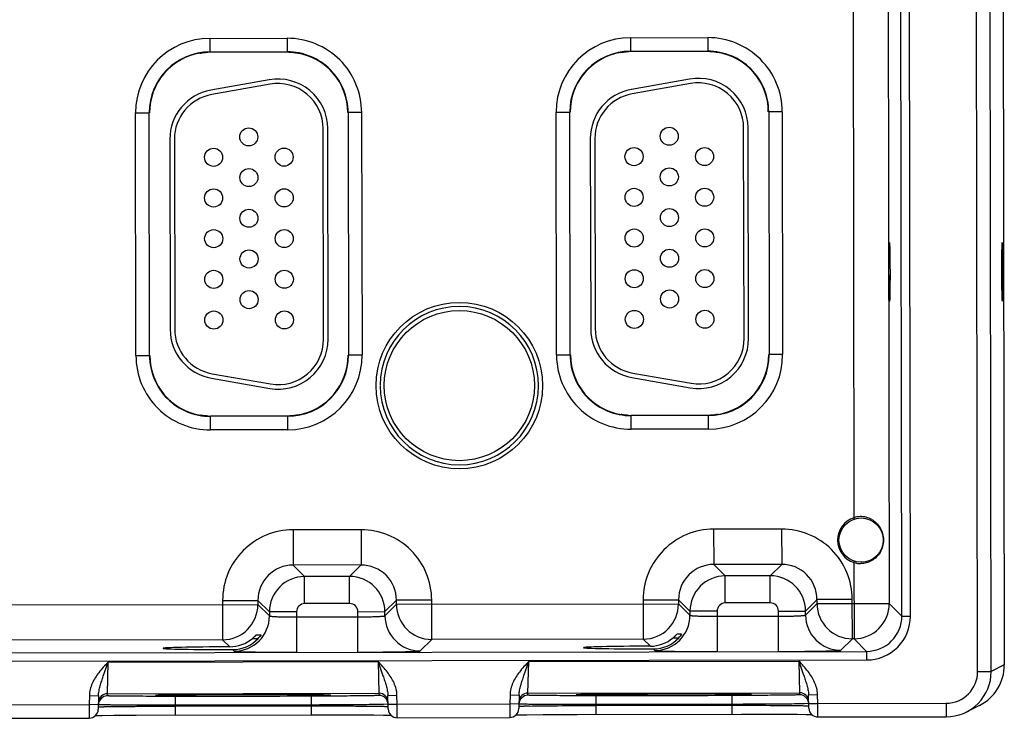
# Model space of a CAD drawing. Header units: inches. Extents: x 0 to 34, y 0 to 22.
# Tile 59 of 71: x 14.7 to 16.9, y 15.2 to 16.8. Entities that reach past the tile are written whole.
import ezdxf

# ---------------------------------------------------------------- set-up
doc = ezdxf.new("R2010")
doc.units = ezdxf.units.IN
doc.header["$LTSCALE"] = 1.87
doc.header["$MEASUREMENT"] = 0
doc.layers.get('0').update_dxf_attribs({"linetype": 'CONTINUOUS'})

msp = doc.modelspace()

# ---------------------------------------------------------------- linework, layer by layer
at = {"color": 7, "linetype": 'CONTINUOUS'}
for p, q in [((16.866, 15.3529), (16.861, 18.6214)), ((16.896, 15.353), (16.891, 18.6214)), ((16.6985, 15.4757), (16.6938, 18.4981)), ((16.7175, 15.4757), (16.7128, 18.4981)), ((16.666, 18.4702), (16.6706, 15.5035)), ((16.5883, 18.2802), (16.5923, 15.6932)), ((16.9215, 17.579), (16.925, 15.3675)), ((15.1683, 16.7535), (15.3393, 16.7538)), ((15.1683, 16.7535), (15.1684, 16.7235)), ((15.3393, 16.7538), (15.3394, 16.7238)), ((16.0983, 16.7549), (16.2693, 16.7552)), ((16.0983, 16.7549), (16.0984, 16.7249)), ((16.2693, 16.7552), (16.2694, 16.7252)), ((15.1469, 16.7209), (15.1468, 16.7208)), ((15.1484, 16.7213), (15.1469, 16.7209)), ((15.1479, 16.7211), (15.1481, 16.7212)), ((15.1481, 16.7212), (15.1484, 16.7212)), ((15.1521, 16.7219), (15.1484, 16.7213)), ((15.1622, 16.7228), (15.1637, 16.7229)), ((15.1684, 16.723), (15.1637, 16.7229)), ((15.1684, 16.7235), (15.3394, 16.7238)), ((15.344, 16.7231), (15.3394, 16.7232)), ((15.3593, 16.7216), (15.3506, 16.7227)), ((15.3593, 16.7216), (15.3597, 16.7215)), ((15.3609, 16.7212), (15.3593, 16.7216)), ((15.3609, 16.7212), (15.3609, 16.7212)), ((16.0769, 16.7223), (16.0768, 16.7223)), ((16.0784, 16.7227), (16.0769, 16.7223)), ((16.0779, 16.7226), (16.0781, 16.7226)), ((16.0781, 16.7226), (16.0784, 16.7227)), ((16.0821, 16.7233), (16.0784, 16.7227)), ((16.0922, 16.7242), (16.0937, 16.7243)), ((16.0984, 16.7244), (16.0937, 16.7243)), ((16.0984, 16.7249), (16.2694, 16.7252)), ((16.274, 16.7246), (16.2694, 16.7247)), ((16.2893, 16.723), (16.2806, 16.7242)), ((16.2893, 16.723), (16.2897, 16.7229)), ((16.2909, 16.7226), (16.2893, 16.723)), ((16.2909, 16.7226), (16.2909, 16.7226)), ((15.2997, 16.662), (15.1708, 16.6391)), ((16.2292, 16.6635), (16.1003, 16.6405)), ((15.3015, 16.6522), (15.1725, 16.6293)), ((16.231, 16.6536), (16.1021, 16.6306)), ((15.504, 16.5895), (15.474, 16.5895)), ((15.474, 16.5895), (15.4749, 16.0525)), ((15.504, 16.5895), (15.5049, 16.0525)), ((15.9341, 16.5902), (15.9641, 16.5903)), ((15.9349, 16.0532), (15.9341, 16.5902)), ((15.9649, 16.0533), (15.9641, 16.5903)), ((16.434, 16.591), (16.404, 16.5909)), ((16.404, 16.5909), (16.4049, 16.0539)), ((16.434, 16.591), (16.4349, 16.054)), ((15.0041, 16.5888), (15.0341, 16.5888)), ((15.0049, 16.0518), (15.0041, 16.5888)), ((15.0349, 16.0518), (15.0341, 16.5888)), ((15.4197, 16.0879), (15.419, 16.5539)), ((15.4297, 16.0879), (15.429, 16.5539)), ((16.3496, 16.0894), (16.3486, 16.5554)), ((16.3596, 16.0894), (16.3586, 16.5554)), ((15.08, 16.5306), (15.0807, 16.1101)), ((15.09, 16.5306), (15.0907, 16.1101)), ((16.0096, 16.5319), (16.0105, 16.1114)), ((16.0196, 16.532), (16.0205, 16.1115)), ((15.0049, 16.0518), (15.0349, 16.0518)), ((15.5049, 16.0525), (15.4749, 16.0525)), ((15.9349, 16.0532), (15.9649, 16.0533)), ((16.4349, 16.054), (16.4049, 16.0539)), ((15.1718, 16.0019), (15.3008, 15.9794)), ((15.1735, 16.0118), (15.3025, 15.9892)), ((16.1017, 16.0033), (16.2307, 15.9808)), ((16.1034, 16.0132), (16.2324, 15.9907)), ((15.1481, 15.9201), (15.1481, 15.9201)), ((15.1481, 15.9201), (15.1497, 15.9197)), ((15.1496, 15.9197), (15.1492, 15.9198)), ((15.1497, 15.9197), (15.1584, 15.9186)), ((15.165, 15.9182), (15.1696, 15.9181)), ((15.3406, 15.9178), (15.1696, 15.9175)), ((15.1696, 15.8875), (15.1696, 15.9175)), ((15.3406, 15.9183), (15.3452, 15.9184)), ((15.3406, 15.8878), (15.3406, 15.9178)), ((15.3468, 15.9185), (15.3452, 15.9184)), ((15.3568, 15.9194), (15.3605, 15.92)), ((15.3605, 15.92), (15.3621, 15.9204)), ((15.3609, 15.9201), (15.3606, 15.9201)), ((15.361, 15.9202), (15.3609, 15.9201)), ((15.3621, 15.9204), (15.3621, 15.9205)), ((16.0781, 15.9216), (16.0781, 15.9215)), ((16.0781, 15.9215), (16.0797, 15.9212)), ((16.0796, 15.9212), (16.0792, 15.9213)), ((16.0797, 15.9212), (16.0884, 15.92)), ((16.095, 15.9196), (16.0996, 15.9195)), ((16.2706, 15.9192), (16.0996, 15.919)), ((16.0996, 15.889), (16.0996, 15.919)), ((16.2706, 15.9198), (16.2752, 15.9199)), ((16.2706, 15.8892), (16.2706, 15.9192)), ((16.2768, 15.9199), (16.2752, 15.9199)), ((16.2868, 15.9209), (16.2905, 15.9215)), ((16.2905, 15.9215), (16.2921, 15.9219)), ((16.2909, 15.9216), (16.2906, 15.9215)), ((16.291, 15.9216), (16.2909, 15.9216)), ((16.2921, 15.9219), (16.2921, 15.9219)), ((15.3406, 15.8878), (15.1696, 15.8875)), ((16.2706, 15.8892), (16.0996, 15.889)), ((16.5923, 15.6932), (16.5932, 15.6904)), ((15.5026, 15.6667), (15.3523, 15.6664)), ((15.3523, 15.6664), (15.3525, 15.5884)), ((15.5026, 15.6667), (15.5028, 15.5887)), ((16.4326, 15.6681), (16.2823, 15.6679)), ((16.2823, 15.6679), (16.2825, 15.5899)), ((16.4326, 15.6681), (16.4328, 15.5901)), ((15.5028, 15.5887), (15.3525, 15.5884)), ((15.3525, 15.5884), (15.3779, 15.5631)), ((15.5028, 15.5887), (15.4774, 15.5633)), ((16.4328, 15.5901), (16.2825, 15.5899)), ((16.2825, 15.5899), (16.3079, 15.5646)), ((16.4328, 15.5901), (16.4074, 15.5647)), ((16.5925, 15.5942), (16.5934, 15.5971)), ((16.5925, 15.5942), (16.5927, 15.4254)), ((15.4774, 15.5633), (15.3779, 15.5631)), ((15.378, 15.5031), (15.3779, 15.5631)), ((15.4775, 15.5033), (15.4774, 15.5633)), ((16.4074, 15.5647), (16.3079, 15.5646)), ((16.308, 15.5046), (16.3079, 15.5646)), ((16.4075, 15.5047), (16.4074, 15.5647)), ((14.6509, 15.5003), (15.2746, 15.5013)), ((15.1966, 15.5102), (15.2746, 15.5103)), ((15.1966, 15.5102), (15.1967, 15.4232)), ((15.2746, 15.5103), (15.3, 15.485)), ((15.2746, 15.5103), (15.2746, 15.5013)), ((15.2746, 15.5013), (15.3, 15.476)), ((15.4775, 15.5033), (15.378, 15.5031)), ((15.5809, 15.5108), (15.5555, 15.4854)), ((15.5556, 15.4764), (15.5809, 15.5018)), ((15.6589, 15.5109), (15.5809, 15.5108)), ((15.5809, 15.5018), (15.5809, 15.5108)), ((15.5809, 15.5018), (16.2046, 15.5028)), ((15.659, 15.4239), (15.6589, 15.5109)), ((16.1266, 15.5117), (16.2046, 15.5118)), ((16.1266, 15.5117), (16.1267, 15.4246)), ((16.2046, 15.5118), (16.23, 15.4864)), ((16.2046, 15.5118), (16.2046, 15.5028)), ((16.2046, 15.5028), (16.23, 15.4774)), ((16.4075, 15.5047), (16.308, 15.5046)), ((16.5109, 15.5123), (16.4855, 15.4868)), ((16.4856, 15.4778), (16.5109, 15.5032)), ((16.5889, 15.5124), (16.5109, 15.5123)), ((16.5109, 15.5032), (16.5109, 15.5123)), ((16.5109, 15.5032), (16.6706, 15.5035)), ((16.589, 15.4254), (16.5889, 15.5124)), ((16.6706, 15.5035), (16.6985, 15.4757)), ((15.36, 15.4851), (15.3, 15.485)), ((15.3, 15.485), (15.3, 15.476)), ((15.36, 15.4851), (15.3601, 15.3957)), ((15.4956, 15.4853), (15.5555, 15.4854)), ((15.4957, 15.3959), (15.4956, 15.4853)), ((15.5556, 15.4764), (15.5555, 15.4854)), ((16.29, 15.4865), (16.23, 15.4864)), ((16.23, 15.4864), (16.23, 15.4774)), ((16.29, 15.4865), (16.2901, 15.3972)), ((16.4256, 15.4867), (16.4855, 15.4868)), ((16.4257, 15.3974), (16.4256, 15.4867)), ((16.4856, 15.4778), (16.4855, 15.4868)), ((15.36, 15.4737), (15.4956, 15.4739)), ((16.29, 15.4751), (16.4256, 15.4754)), ((16.6985, 15.4757), (16.7175, 15.4757)), ((16.2011, 15.4356), (16.2011, 15.4356)), ((16.2115, 15.4356), (16.2011, 15.4356)), ((16.2115, 15.4356), (16.2085, 15.4314)), ((15.1967, 15.4232), (14.729, 15.4225)), ((15.1967, 15.4232), (15.2124, 15.4076)), ((15.2628, 15.4263), (15.2753, 15.4263)), ((15.2711, 15.4342), (15.2815, 15.4342)), ((15.2815, 15.4342), (15.2785, 15.43)), ((15.6337, 15.3985), (15.659, 15.4239)), ((16.1267, 15.4246), (15.659, 15.4239)), ((16.1267, 15.4246), (16.1424, 15.4091)), ((16.1928, 15.4277), (16.2053, 15.4278)), ((16.5637, 15.4), (16.589, 15.4254)), ((16.5927, 15.4254), (16.589, 15.4254)), ((16.5927, 15.4254), (16.6206, 15.3976)), ((9.2303, 15.3861), (16.6206, 15.3976)), ((15.2185, 15.4015), (15.2221, 15.3979)), ((16.1485, 15.403), (16.1521, 15.3993)), ((16.6206, 15.3976), (16.6206, 15.3786)), ((9.2304, 15.3671), (16.6206, 15.3786)), ((14.9328, 15.3428), (14.9433, 15.3738)), ((14.9418, 15.3038), (14.9433, 15.3738)), ((14.9433, 15.3738), (15.5406, 15.3748)), ((15.5406, 15.3748), (15.5423, 15.3048)), ((15.5406, 15.3747), (15.5512, 15.3437)), ((15.8628, 15.3442), (15.8733, 15.3753)), ((15.8718, 15.3053), (15.8733, 15.3753)), ((15.8733, 15.3753), (16.4706, 15.3762)), ((16.4706, 15.3762), (16.4812, 15.3452)), ((16.4706, 15.3762), (16.4723, 15.3062)), ((16.866, 15.3529), (16.896, 15.353)), ((16.925, 15.3675), (16.896, 15.353)), ((14.9418, 15.3038), (15.5423, 15.3048)), ((15.5423, 15.3048), (15.5424, 15.3001)), ((15.8717, 15.3006), (15.8718, 15.3053)), ((15.8718, 15.3053), (16.4723, 15.3062)), ((16.4723, 15.3062), (16.4724, 15.3015)), ((14.9021, 15.2996), (14.9018, 15.2799)), ((14.9021, 15.2996), (14.9221, 15.2993)), ((14.9221, 15.2993), (14.9216, 15.2695)), ((14.9417, 15.2991), (14.9418, 15.3038)), ((15.0548, 15.3003), (15.0588, 15.3004)), ((15.0588, 15.3004), (15.0641, 15.3005)), ((15.0641, 15.3005), (15.075, 15.3007)), ((15.0917, 15.2981), (15.0736, 15.298)), ((15.075, 15.3007), (15.095, 15.301)), ((15.3924, 15.2985), (15.0917, 15.2981)), ((15.0917, 15.2981), (15.0917, 15.2784)), ((15.095, 15.301), (15.1379, 15.3014)), ((15.1379, 15.3014), (15.2168, 15.3018)), ((15.2168, 15.3018), (15.3124, 15.3018)), ((15.3124, 15.3018), (15.3699, 15.3016)), ((15.3699, 15.3016), (15.4014, 15.3014)), ((15.4105, 15.2986), (15.3924, 15.2985)), ((15.3924, 15.2985), (15.3925, 15.2789)), ((15.4014, 15.3014), (15.4164, 15.3012)), ((15.4164, 15.3012), (15.4221, 15.301)), ((15.562, 15.3003), (15.582, 15.3007)), ((15.5626, 15.2705), (15.562, 15.3003)), ((15.5824, 15.2809), (15.582, 15.3007)), ((15.8321, 15.3011), (15.8318, 15.2813)), ((15.8321, 15.3011), (15.8521, 15.3007)), ((15.8521, 15.3007), (15.8516, 15.271)), ((15.9866, 15.3018), (15.9913, 15.3019)), ((15.9913, 15.3019), (16.001, 15.3021)), ((16.001, 15.3021), (16.0194, 15.3024)), ((16.0217, 15.2995), (16.0036, 15.2995)), ((16.0194, 15.3024), (16.0597, 15.3028)), ((16.3224, 15.3), (16.0217, 15.2995)), ((16.0217, 15.2995), (16.0217, 15.2799)), ((16.0597, 15.3028), (16.1359, 15.3032)), ((16.1359, 15.3032), (16.2341, 15.3033)), ((16.2341, 15.3033), (16.2999, 15.3031)), ((16.2999, 15.3031), (16.3314, 15.3028)), ((16.3224, 15.3), (16.3225, 15.2803)), ((16.3405, 15.3), (16.3224, 15.3)), ((16.3314, 15.3028), (16.3464, 15.3026)), ((16.3464, 15.3026), (16.3521, 15.3025)), ((16.492, 15.3017), (16.512, 15.3021)), ((16.4926, 15.272), (16.492, 15.3017)), ((16.5124, 15.2824), (16.512, 15.3021)), ((16.5124, 15.2824), (16.7961, 15.2828)), ((16.7961, 15.2828), (16.7962, 15.2528)), ((14.6524, 15.2795), (14.9018, 15.2799)), ((14.9018, 15.2799), (14.9016, 15.2499)), ((14.9218, 15.2795), (14.9018, 15.2799)), ((14.932, 15.2751), (14.9337, 15.2751)), ((15.3925, 15.2789), (15.0917, 15.2784)), ((15.0917, 15.2765), (15.0917, 15.2784)), ((15.0917, 15.2765), (15.3925, 15.277)), ((15.0917, 15.2765), (15.0917, 15.2568)), ((15.3925, 15.277), (15.3925, 15.2789)), ((15.3925, 15.277), (15.3925, 15.2573)), ((15.5522, 15.2801), (15.5504, 15.2801)), ((15.5624, 15.2805), (15.5522, 15.2801)), ((15.5624, 15.2805), (15.5824, 15.2809)), ((15.5626, 15.2705), (15.5626, 15.27)), ((15.5824, 15.2809), (15.8318, 15.2813)), ((15.5826, 15.2509), (15.5824, 15.2809)), ((15.8318, 15.2813), (15.8316, 15.2513)), ((15.8518, 15.281), (15.8318, 15.2813)), ((15.862, 15.2765), (15.8637, 15.2765)), ((16.3225, 15.2803), (16.0217, 15.2799)), ((16.0217, 15.2779), (16.0217, 15.2799)), ((16.0217, 15.2779), (16.3225, 15.2784)), ((16.0217, 15.2779), (16.0217, 15.2583)), ((16.3225, 15.2784), (16.3225, 15.2803)), ((16.3225, 15.2784), (16.3225, 15.2587)), ((16.4822, 15.2815), (16.4804, 15.2815)), ((16.4924, 15.2819), (16.4822, 15.2815)), ((16.4924, 15.282), (16.5124, 15.2824)), ((16.4926, 15.272), (16.4926, 15.2715)), ((16.5126, 15.2524), (16.5124, 15.2824)), ((16.8698, 15.278), (16.8409, 15.2634)), ((14.6526, 15.2495), (14.9016, 15.2499)), ((14.9155, 15.2555), (14.9193, 15.2556)), ((14.9193, 15.2556), (14.9304, 15.2558)), ((14.9304, 15.2558), (14.9559, 15.2561)), ((14.9559, 15.2561), (15.0058, 15.2565)), ((15.0058, 15.2565), (15.3925, 15.2573)), ((15.3925, 15.2573), (15.4804, 15.2573)), ((15.4804, 15.2573), (15.5313, 15.257)), ((15.5313, 15.257), (15.5523, 15.2568)), ((15.5523, 15.2568), (15.564, 15.2566)), ((15.564, 15.2566), (15.5687, 15.2565)), ((15.5826, 15.2509), (15.8316, 15.2513)), ((15.8527, 15.2571), (15.8696, 15.2574)), ((15.8696, 15.2574), (15.9053, 15.2578)), ((15.9053, 15.2578), (15.9804, 15.2582)), ((15.9804, 15.2582), (16.3439, 15.2588)), ((16.3439, 15.2588), (16.4267, 15.2586)), ((16.4267, 15.2586), (16.4671, 15.2584)), ((16.4671, 15.2584), (16.4866, 15.2582)), ((16.5126, 15.2524), (16.7962, 15.2528))]:
    msp.add_line(p, q, dxfattribs=at)
for points in [[(15.1484, 16.7212), (15.149, 16.7214), (15.1502, 16.7216), (15.1519, 16.7218), (15.1539, 16.7221), (15.1563, 16.7224)], [(15.1563, 16.7224), (15.159, 16.7226), (15.1622, 16.7228)], [(15.344, 16.7231), (15.3476, 16.723), (15.3508, 16.7227)], [(15.3508, 16.7227), (15.3535, 16.7224), (15.3558, 16.7221)], [(15.3558, 16.7221), (15.3576, 16.7219), (15.3588, 16.7217), (15.3593, 16.7216)], [(16.0784, 16.7227), (16.079, 16.7228), (16.0802, 16.723), (16.0819, 16.7233), (16.0839, 16.7235), (16.0863, 16.7238)], [(16.0863, 16.7238), (16.089, 16.724), (16.0922, 16.7242)], [(16.274, 16.7246), (16.2776, 16.7244), (16.2807, 16.7242)], [(16.2807, 16.7242), (16.2835, 16.7239), (16.2858, 16.7236)], [(16.2858, 16.7236), (16.2876, 16.7233), (16.2888, 16.7231), (16.2893, 16.723)], [(15.1532, 15.9192), (15.1514, 15.9194), (15.1501, 15.9196), (15.1496, 15.9197)], [(15.1582, 15.9186), (15.1554, 15.9189), (15.1532, 15.9192)], [(15.165, 15.9182), (15.1614, 15.9183), (15.1582, 15.9186)], [(15.3527, 15.9189), (15.3499, 15.9187), (15.3468, 15.9185)], [(15.3606, 15.9201), (15.3599, 15.9199), (15.3587, 15.9197), (15.3571, 15.9195), (15.3551, 15.9192), (15.3527, 15.9189)], [(16.0832, 15.9206), (16.0814, 15.9209), (16.0801, 15.9211), (16.0796, 15.9212)], [(16.0882, 15.92), (16.0854, 15.9203), (16.0832, 15.9206)], [(16.095, 15.9196), (16.0914, 15.9198), (16.0882, 15.92)], [(16.2827, 15.9204), (16.2799, 15.9201), (16.2768, 15.9199)], [(16.2906, 15.9215), (16.2899, 15.9214), (16.2887, 15.9212), (16.2871, 15.9209), (16.2851, 15.9207), (16.2827, 15.9204)], [(15.0506, 15.3001), (15.0506, 15.3001), (15.0507, 15.3001), (15.0512, 15.3001), (15.0521, 15.3002), (15.0533, 15.3002), (15.0548, 15.3003)], [(15.4221, 15.301), (15.4267, 15.3009), (15.4285, 15.3009), (15.4301, 15.3008), (15.4314, 15.3008), (15.4324, 15.3007), (15.4332, 15.3007), (15.4332, 15.3007)], [(15.9806, 15.3015), (15.9806, 15.3015), (15.9807, 15.3015), (15.9812, 15.3016), (15.9821, 15.3016), (15.9833, 15.3017), (15.9848, 15.3017), (15.9866, 15.3018)], [(16.3521, 15.3025), (16.3567, 15.3024), (16.3585, 15.3023), (16.3601, 15.3023), (16.3614, 15.3022), (16.3624, 15.3022), (16.3632, 15.3021), (16.3632, 15.3021)], [(15.8455, 15.257), (15.8493, 15.257), (15.8527, 15.2571)], [(16.4866, 15.2582), (16.4972, 15.258), (16.4987, 15.258)]]:
    msp.add_lwpolyline(points, dxfattribs=at)
for centre, radius in [((15.2545, 16.5356), 0.02), ((16.1841, 16.5371), 0.02), ((15.1766, 16.4905), 0.02), ((15.3326, 16.4908), 0.02), ((16.1062, 16.4919), 0.02), ((16.2622, 16.4922), 0.02), ((15.2547, 16.4456), 0.02), ((16.1843, 16.4471), 0.02), ((15.1767, 16.4005), 0.02), ((15.3327, 16.4008), 0.02), ((16.1064, 16.4019), 0.02), ((16.2624, 16.4022), 0.02), ((15.2548, 16.3556), 0.02), ((16.1845, 16.3571), 0.02), ((15.1769, 16.3105), 0.02), ((15.3329, 16.3108), 0.02), ((16.1066, 16.3119), 0.02), ((16.2626, 16.3122), 0.02), ((15.255, 16.2656), 0.02), ((16.1847, 16.2671), 0.02), ((15.333, 16.2208), 0.02), ((16.1068, 16.2219), 0.02), ((16.2628, 16.2222), 0.02), ((15.177, 16.2205), 0.02), ((16.1849, 16.1771), 0.02), ((15.2551, 16.1756), 0.02), ((15.72, 15.9854), 0.184), ((15.1772, 16.1305), 0.02), ((15.3332, 16.1308), 0.02), ((15.72, 15.9854), 0.166), ((16.107, 16.1319), 0.02), ((16.263, 16.1322), 0.02), ((16.6083, 15.6437), 0.049)]:
    msp.add_circle(centre, radius, dxfattribs=at)
for centre, radius, start, end in [((15.1686, 16.589), 0.1645, 90.0887, 180.0887), ((15.3396, 16.5893), 0.1645, 0.0887, 90.0887), ((16.0986, 16.5905), 0.1645, 90.0887, 180.0887), ((16.2696, 16.5907), 0.1645, 0.0887, 90.0887), ((15.1686, 16.589), 0.1345, 90.0887, 180.0887), ((15.1686, 16.589), 0.1336, 99.3694, 180.0887), ((15.1454, 16.7298), 0.00901, 279.3348, 287.5063), ((15.1671, 16.6157), 0.1072, 95.7222, 98.0158), ((15.1679, 16.6072), 0.1157, 92.0729, 95.7107), ((15.1686, 16.589), 0.1339, 90.0887, 92.0763), ((15.3396, 16.5893), 0.1345, 0.0887, 90.0887), ((15.3396, 16.5893), 0.1339, 88.1011, 90.0887), ((15.3402, 16.6079), 0.1153, 84.8493, 88.1125), ((15.3623, 16.7301), 0.00901, 252.6423, 260.843), ((15.3396, 16.5893), 0.1336, 0.0887, 80.8081), ((16.0986, 16.5905), 0.1345, 90.0887, 180.0887), ((16.0986, 16.5905), 0.1336, 99.3694, 180.0887), ((16.0754, 16.7312), 0.00901, 279.3348, 287.5063), ((16.0971, 16.6172), 0.1072, 95.7222, 98.0158), ((16.0979, 16.6086), 0.1157, 92.0729, 95.7107), ((16.0986, 16.5905), 0.1339, 90.0887, 92.0763), ((16.2696, 16.5907), 0.1345, 0.0887, 90.0887), ((16.2696, 16.5907), 0.1339, 88.1011, 90.0887), ((16.2702, 16.6093), 0.1153, 84.8493, 88.1125), ((16.2923, 16.7315), 0.00901, 252.6423, 260.843), ((16.2696, 16.5907), 0.1336, 0.0887, 80.8081), ((15.319, 16.5537), 0.11, 0.0887, 100.0887), ((16.2486, 16.5552), 0.11, 0.1224, 100.1224), ((16.2486, 16.5552), 0.1, 0.1224, 100.1224), ((15.19, 16.5308), 0.11, 100.0887, 180.0887), ((15.319, 16.5537), 0.1, 0.0887, 100.0887), ((16.1196, 16.5322), 0.11, 100.1224, 180.1224), ((15.19, 16.5308), 0.1, 100.0887, 180.0887), ((16.1196, 16.5322), 0.1, 100.1224, 180.1224), ((15.72, 15.9854), 0.175, 180.0887, 179.6679), ((15.1907, 16.1103), 0.11, 180.0887, 260.0887), ((15.1907, 16.1103), 0.1, 180.0887, 260.0887), ((16.1205, 16.1117), 0.11, 180.1224, 260.1224), ((16.1205, 16.1117), 0.1, 180.1224, 260.1224), ((16.2496, 16.0892), 0.11, 260.1224, 0.1224), ((16.2496, 16.0892), 0.1, 260.1224, 0.1224), ((15.3197, 16.0877), 0.11, 260.0887, 0.0887), ((15.3197, 16.0877), 0.1, 260.0887, 0.0887), ((15.1694, 16.052), 0.1645, 180.0887, 270.0887), ((15.1694, 16.052), 0.1345, 180.0887, 270.0887), ((15.1694, 16.052), 0.1336, 180.0887, 260.8081), ((15.3404, 16.0523), 0.1645, 270.0887, 0.0887), ((15.3404, 16.0523), 0.1345, 270.0887, 0.0887), ((15.3404, 16.0523), 0.1336, 279.3694, 0.0887), ((16.0994, 16.0535), 0.1645, 180.0887, 270.0887), ((16.0994, 16.0535), 0.1345, 180.0887, 270.0887), ((16.0994, 16.0535), 0.1336, 180.0887, 260.8081), ((16.2704, 16.0537), 0.1645, 270.0887, 0.0887), ((16.2704, 16.0537), 0.1345, 270.0887, 0.0887), ((16.2704, 16.0537), 0.1336, 279.3694, 0.0887), ((15.1467, 15.9112), 0.00901, 72.6423, 80.843), ((15.1688, 16.0334), 0.1153, 264.8493, 268.1125), ((15.1694, 16.052), 0.1339, 268.1011, 270.0887), ((15.3404, 16.0523), 0.1339, 270.0887, 272.0763), ((15.3411, 16.0341), 0.1157, 272.0729, 275.7107), ((15.3419, 16.0256), 0.1072, 275.7222, 278.0158), ((15.3636, 15.9115), 0.00901, 99.3348, 107.5063), ((16.0767, 15.9126), 0.00901, 72.6423, 80.843), ((16.0988, 16.0348), 0.1153, 264.8493, 268.1125), ((16.0994, 16.0535), 0.1339, 268.1011, 270.0887), ((16.2704, 16.0537), 0.1339, 270.0887, 272.0763), ((16.2711, 16.0355), 0.1157, 272.0729, 275.7107), ((16.2719, 16.027), 0.1072, 275.7222, 278.0158), ((16.2936, 15.913), 0.00901, 99.3348, 107.5063), ((16.6083, 15.6437), 0.052, 107.8839, 252.2991), ((16.6077, 15.6473), 0.0485, 92.1201, 108.5296), ((16.6077, 15.6478), 0.0479, 75.5932, 92.1381), ((16.6075, 15.6468), 0.0489, 60.2037, 75.5949), ((15.3526, 15.5105), 0.156, 90.0853, 180.0921), ((15.5029, 15.5107), 0.156, 0.0853, 90.0921), ((16.2826, 15.5119), 0.156, 90.0853, 180.0921), ((16.4329, 15.5121), 0.156, 0.0874, 90.092), ((15.3525, 15.5105), 0.0779, 90.0602, 180.1152), ((15.5029, 15.5107), 0.0779, 0.0602, 90.1152), ((16.2825, 15.5119), 0.0779, 90.0602, 180.1152), ((16.4329, 15.5122), 0.0779, 0.0602, 90.1152), ((16.6077, 15.64), 0.0483, 251.6544, 270.0857), ((15.378, 15.4851), 0.078, 90.104, 180.0734), ((15.4775, 15.4853), 0.078, 0.104, 90.0734), ((16.308, 15.4865), 0.078, 90.104, 180.0734), ((16.4075, 15.4867), 0.078, 0.104, 90.0734), ((15.1966, 15.5012), 0.078, 270.1097, 0.0678), ((15.378, 15.4851), 0.018, 90.0858, 180.0916), ((15.4776, 15.4853), 0.018, 0.0858, 90.0916), ((15.6589, 15.5019), 0.078, 180.1096, 270.0678), ((16.1266, 15.5027), 0.078, 270.1097, 0.0678), ((16.308, 15.4866), 0.018, 90.0858, 180.0916), ((16.4076, 15.4867), 0.018, 0.0858, 90.0916), ((16.5889, 15.5034), 0.078, 180.1096, 270.0678), ((16.5926, 15.5034), 0.078, 270.1097, 0.0678), ((15.222, 15.4759), 0.078, 270.1097, 0.0678), ((15.6336, 15.4765), 0.078, 180.1096, 270.0678), ((16.152, 15.4773), 0.078, 270.1097, 0.0678), ((16.5636, 15.478), 0.078, 180.1096, 270.0678), ((16.6205, 15.4756), 0.097, 270.0858, 0.0917), ((16.6205, 15.4756), 0.078, 270.0782, 0.0997), ((15.212, 15.4859), 0.0782, 270.258, 310.3258), ((15.2186, 15.4789), 0.0774, 269.936, 317.2012), ((15.2265, 15.4717), 0.0666, 317.1319, 321.3088), ((16.142, 15.4873), 0.0782, 270.258, 310.3258), ((16.1486, 15.4803), 0.0774, 269.936, 317.2012), ((16.1565, 15.4731), 0.0666, 317.1319, 321.3088), ((16.796, 15.3528), 0.07, 270.0873, 0.0828), ((16.796, 15.3528), 0.1, 270.0862, 0.0901), ((16.825, 15.3673), 0.1, 296.6487, 0.0775), ((15.5423, 15.2848), 0.02, 1.0898, 90.0899), ((15.8718, 15.2853), 0.02, 90.0876, 177.6521), ((16.4723, 15.2862), 0.02, 1.0898, 90.0899), ((14.9418, 15.2791), 0.02, 90.0886, 177.6529), ((14.9418, 15.2838), 0.02, 90.0876, 177.6521), ((15.1149, 12.8583), 2.4428, 90.9531, 91.0753), ((15.1055, 17.615), 2.3162, 269.0987, 269.2276), ((15.1668, 9.3451), 5.9563, 90.52639, 90.8894), ((15.1385, 20.1931), 4.8945, 269.2486, 269.6903), ((15.2622, -2.0374), 17.3392, 90.06665, 90.49627), ((15.2085, 32.637), 17.3385, 269.68113, 270.1108), ((15.2756, -2.0378), 17.3397, 89.6812, 90.11079), ((15.2219, 32.6381), 17.3396, 270.06665, 270.49625), ((15.3456, 10.4052), 4.8964, 89.2487, 89.6904), ((15.3174, 21.2553), 5.9565, 270.52637, 270.88941), ((15.3786, 12.9843), 2.3171, 89.0988, 89.2277), ((15.3692, 17.7407), 2.4415, 270.953, 271.0753), ((15.5424, 15.2801), 0.02, 1.089, 90.0889), ((15.8718, 15.2806), 0.02, 90.0886, 177.6529), ((16.0449, 12.8597), 2.4428, 90.9531, 91.0753), ((16.0355, 17.6164), 2.3162, 269.0987, 269.2276), ((16.0968, 9.3466), 5.9563, 90.52639, 90.8894), ((16.0685, 20.1945), 4.8945, 269.2486, 269.6903), ((16.1922, -2.0359), 17.3392, 90.06665, 90.49627), ((16.1385, 32.6384), 17.3385, 269.68113, 270.1108), ((16.2056, -2.0364), 17.3397, 89.6812, 90.11079), ((16.1519, 32.6395), 17.3396, 270.06665, 270.49625), ((16.2756, 10.4067), 4.8964, 89.2487, 89.6904), ((16.2474, 21.2568), 5.9565, 270.52637, 270.88941), ((16.3086, 12.9858), 2.3171, 89.0988, 89.2277), ((16.2992, 17.7421), 2.4415, 270.953, 271.0753), ((16.4724, 15.2815), 0.02, 1.089, 90.0889), ((14.9016, 15.2699), 0.02, 270.0877, 359.0869), ((14.9719, 13.5926), 1.6829, 90.9338, 91.3004), ((15.5826, 15.2709), 0.02, 182.525, 270.0891), ((15.8316, 15.2713), 0.02, 270.0877, 359.0869), ((15.9019, 13.594), 1.6829, 90.9338, 91.3004), ((16.5126, 15.2724), 0.02, 182.525, 270.0891)]:
    msp.add_arc(centre, radius, start, end, dxfattribs=at)
for centre in [(16.6711, 16.2368), (16.9206, 16.2372)]:
    msp.add_ellipse(centre, major_axis=(-0.0001, 0.065), ratio=0.017455, dxfattribs=at)
for centre in [(15.2419, 15.4046), (16.1719, 15.4061)]:
    msp.add_ellipse(centre, major_axis=(0.1771, 0.0003), ratio=0.017455, start_param=1.73829, end_param=4.579802, dxfattribs=at)
for points, knots in [([(16.6318, 15.6893), (16.6357, 15.6871), (16.6427, 15.6817), (16.651, 15.6711), (16.6564, 15.6582), (16.6585, 15.6438), (16.6565, 15.6294), (16.651, 15.6165), (16.6428, 15.6059), (16.6358, 15.6005), (16.632, 15.5983)], [0, 0, 0, 0, 0.120993, 0.240417, 0.364906, 0.5, 0.635094, 0.759583, 0.879007, 1, 1, 1, 1]), ([(16.632, 15.5983), (16.6284, 15.5962), (16.6206, 15.5929), (16.6121, 15.5917), (16.6078, 15.5917)], [0, 0, 0, 0, 0.487586, 1, 1, 1, 1]), ([(15.3, 15.476), (15.3, 15.4759), (15.3002, 15.4758), (15.3004, 15.4757), (15.3008, 15.4756), (15.3017, 15.4755), (15.303, 15.4753), (15.305, 15.4751), (15.3076, 15.4749), (15.3106, 15.4747), (15.3141, 15.4745), (15.3181, 15.4743), (15.3224, 15.4742), (15.3289, 15.474), (15.3376, 15.4738), (15.3486, 15.4737), (15.3561, 15.4737), (15.36, 15.4737)], [0, 0, 0, 0, 0.002802, 0.007575, 0.014542, 0.023754, 0.048922, 0.082949, 0.125553, 0.176351, 0.23488, 0.300595, 0.372886, 0.451076, 0.62217, 0.807465, 1, 1, 1, 1]), ([(15.4956, 15.4739), (15.4994, 15.4739), (15.507, 15.474), (15.518, 15.4741), (15.5267, 15.4743), (15.5332, 15.4745), (15.5375, 15.4747), (15.5414, 15.4748), (15.5449, 15.475), (15.548, 15.4752), (15.5505, 15.4754), (15.5526, 15.4757), (15.5539, 15.4758), (15.5547, 15.476), (15.5551, 15.4761), (15.5554, 15.4762), (15.5555, 15.4763), (15.5556, 15.4764)], [0, 0, 0, 0, 0.192535, 0.37783, 0.548924, 0.627114, 0.699405, 0.76512, 0.823649, 0.874448, 0.917051, 0.951078, 0.976246, 0.985458, 0.992425, 0.997198, 1, 1, 1, 1]), ([(16.23, 15.4774), (16.23, 15.4774), (16.2302, 15.4773), (16.2304, 15.4772), (16.2308, 15.4771), (16.2317, 15.4769), (16.233, 15.4767), (16.235, 15.4765), (16.2376, 15.4763), (16.2406, 15.4761), (16.2441, 15.4759), (16.2481, 15.4758), (16.2524, 15.4756), (16.2589, 15.4754), (16.2676, 15.4753), (16.2786, 15.4752), (16.2861, 15.4751), (16.29, 15.4751)], [0, 0, 0, 0, 0.002802, 0.007575, 0.014542, 0.023754, 0.048922, 0.082949, 0.125553, 0.176351, 0.23488, 0.300595, 0.372886, 0.451076, 0.62217, 0.807465, 1, 1, 1, 1]), ([(16.4256, 15.4754), (16.4294, 15.4754), (16.437, 15.4754), (16.448, 15.4756), (16.4567, 15.4757), (16.4632, 15.4759), (16.4675, 15.4761), (16.4714, 15.4763), (16.4749, 15.4765), (16.478, 15.4767), (16.4805, 15.4769), (16.4826, 15.4771), (16.4839, 15.4773), (16.4847, 15.4775), (16.4851, 15.4776), (16.4854, 15.4777), (16.4855, 15.4778), (16.4856, 15.4778)], [0, 0, 0, 0, 0.192535, 0.37783, 0.548924, 0.627114, 0.699405, 0.76512, 0.823649, 0.874448, 0.917051, 0.951078, 0.976246, 0.985458, 0.992425, 0.997198, 1, 1, 1, 1]), ([(16.1928, 15.4277), (16.1938, 15.4286), (16.1952, 15.4298), (16.197, 15.4315), (16.1982, 15.4327), (16.1991, 15.4336), (16.1998, 15.4343), (16.2002, 15.4347), (16.2005, 15.435), (16.2008, 15.4353), (16.201, 15.4355), (16.2011, 15.4356), (16.2011, 15.4356)], [0, 0, 0, 0, 0.337312, 0.496726, 0.645216, 0.777706, 0.835894, 0.887345, 0.93085, 0.965064, 0.988562, 1, 1, 1, 1]), ([(15.2628, 15.4263), (15.2633, 15.4267), (15.2643, 15.4276), (15.2658, 15.4289), (15.2671, 15.4301), (15.2681, 15.4311), (15.2689, 15.4319), (15.2694, 15.4324), (15.2698, 15.4329), (15.2702, 15.4333), (15.2706, 15.4337), (15.2708, 15.4339), (15.271, 15.434), (15.271, 15.4341), (15.2711, 15.4342), (15.2711, 15.4342), (15.2711, 15.4342)], [0, 0, 0, 0, 0.172876, 0.341372, 0.502458, 0.652155, 0.72113, 0.785116, 0.843142, 0.894085, 0.936667, 0.969468, 0.981737, 0.991009, 0.997123, 1, 1, 1, 1]), ([(15.2221, 15.3979), (15.2222, 15.3978), (15.2223, 15.3978), (15.2224, 15.3977), (15.2227, 15.3977), (15.2232, 15.3976), (15.2241, 15.3975), (15.2253, 15.3974), (15.2269, 15.3973), (15.2288, 15.3972), (15.2309, 15.3971), (15.2345, 15.3969), (15.2396, 15.3968), (15.2466, 15.3966), (15.2546, 15.3964), (15.2637, 15.3963), (15.2737, 15.3961), (15.2844, 15.396), (15.2959, 15.3959), (15.3124, 15.3958), (15.3338, 15.3957), (15.3513, 15.3957), (15.3601, 15.3957)], [0, 0, 0, 0, 0.000833, 0.002206, 0.004145, 0.006661, 0.013426, 0.022499, 0.033868, 0.047507, 0.063383, 0.08146, 0.124058, 0.174893, 0.233498, 0.299315, 0.371732, 0.450062, 0.533572, 0.621474, 0.807112, 1, 1, 1, 1]), ([(15.4957, 15.3959), (15.5046, 15.3959), (15.522, 15.396), (15.5435, 15.3961), (15.5599, 15.3963), (15.5714, 15.3964), (15.5822, 15.3966), (15.5921, 15.3968), (15.6012, 15.3969), (15.6092, 15.3971), (15.6162, 15.3973), (15.6214, 15.3975), (15.6249, 15.3977), (15.6271, 15.3978), (15.6289, 15.3979), (15.6305, 15.398), (15.6318, 15.3981), (15.6326, 15.3982), (15.6331, 15.3983), (15.6334, 15.3984), (15.6335, 15.3984), (15.6336, 15.3985), (15.6337, 15.3985)], [0, 0, 0, 0, 0.192888, 0.378526, 0.466428, 0.549938, 0.628268, 0.700685, 0.766502, 0.825107, 0.875942, 0.91854, 0.936617, 0.952493, 0.966132, 0.977501, 0.986574, 0.993339, 0.995855, 0.997794, 0.999167, 1, 1, 1, 1]), ([(16.1521, 15.3993), (16.1522, 15.3993), (16.1523, 15.3992), (16.1524, 15.3992), (16.1527, 15.3991), (16.1532, 15.399), (16.1541, 15.399), (16.1553, 15.3988), (16.1569, 15.3987), (16.1588, 15.3986), (16.1609, 15.3985), (16.1645, 15.3984), (16.1696, 15.3982), (16.1766, 15.398), (16.1846, 15.3978), (16.1937, 15.3977), (16.2037, 15.3976), (16.2144, 15.3974), (16.2259, 15.3973), (16.2424, 15.3972), (16.2638, 15.3971), (16.2813, 15.3971), (16.2901, 15.3972)], [0, 0, 0, 0, 0.000833, 0.002206, 0.004145, 0.006661, 0.013426, 0.022499, 0.033868, 0.047507, 0.063383, 0.08146, 0.124058, 0.174893, 0.233498, 0.299315, 0.371732, 0.450062, 0.533572, 0.621474, 0.807112, 1, 1, 1, 1]), ([(16.4257, 15.3974), (16.4346, 15.3974), (16.452, 15.3974), (16.4735, 15.3976), (16.4899, 15.3977), (16.5014, 15.3979), (16.5122, 15.398), (16.5221, 15.3982), (16.5312, 15.3984), (16.5392, 15.3986), (16.5462, 15.3988), (16.5514, 15.399), (16.5549, 15.3991), (16.5571, 15.3992), (16.5589, 15.3994), (16.5605, 15.3995), (16.5618, 15.3996), (16.5626, 15.3997), (16.5631, 15.3998), (16.5634, 15.3998), (16.5635, 15.3999), (16.5636, 15.3999), (16.5637, 15.4)], [0, 0, 0, 0, 0.192888, 0.378526, 0.466428, 0.549938, 0.628268, 0.700685, 0.766502, 0.825107, 0.875942, 0.91854, 0.936617, 0.952493, 0.966132, 0.977501, 0.986574, 0.993339, 0.995855, 0.997794, 0.999167, 1, 1, 1, 1]), ([(14.9433, 15.3738), (14.9398, 15.37), (14.9327, 15.3624), (14.9261, 15.3545), (14.9229, 15.3504)], [0, 0, 0, 0, 0.500039, 1, 1, 1, 1]), ([(15.8733, 15.3753), (15.8698, 15.3715), (15.8627, 15.3638), (15.8561, 15.3559), (15.8529, 15.3518)], [0, 0, 0, 0, 0.500039, 1, 1, 1, 1]), ([(14.9229, 15.3504), (14.9201, 15.3467), (14.9147, 15.3391), (14.9081, 15.3268), (14.9034, 15.3136), (14.9022, 15.3043), (14.9021, 15.2996)], [0, 0, 0, 0, 0.250179, 0.500264, 0.750217, 1, 1, 1, 1]), ([(15.582, 15.3007), (15.5819, 15.3053), (15.5806, 15.3146), (15.576, 15.3278), (15.5693, 15.3401), (15.5639, 15.3477), (15.5611, 15.3514)], [0, 0, 0, 0, 0.249783, 0.499736, 0.749821, 1, 1, 1, 1]), ([(15.8529, 15.3518), (15.8501, 15.3481), (15.8447, 15.3405), (15.8381, 15.3282), (15.8334, 15.315), (15.8322, 15.3057), (15.8321, 15.3011)], [0, 0, 0, 0, 0.250179, 0.500264, 0.750217, 1, 1, 1, 1]), ([(16.512, 15.3021), (16.5119, 15.3068), (16.5106, 15.316), (16.506, 15.3292), (16.4993, 15.3415), (16.4939, 15.3491), (16.4911, 15.3528)], [0, 0, 0, 0, 0.249783, 0.499736, 0.749821, 1, 1, 1, 1]), ([(14.9221, 15.2993), (14.9221, 15.303), (14.9231, 15.3104), (14.9258, 15.3213), (14.9292, 15.332), (14.9316, 15.3392), (14.9328, 15.3428)], [0, 0, 0, 0, 0.24818, 0.495892, 0.745855, 1, 1, 1, 1]), ([(15.5512, 15.3437), (15.5524, 15.3401), (15.5548, 15.333), (15.5582, 15.3222), (15.561, 15.3114), (15.562, 15.304), (15.562, 15.3003)], [0, 0, 0, 0, 0.254147, 0.504109, 0.75182, 1, 1, 1, 1]), ([(15.8521, 15.3007), (15.8521, 15.3045), (15.8531, 15.3119), (15.8558, 15.3227), (15.8592, 15.3335), (15.8616, 15.3406), (15.8628, 15.3442)], [0, 0, 0, 0, 0.24818, 0.495892, 0.745855, 1, 1, 1, 1]), ([(16.4812, 15.3452), (16.4824, 15.3416), (16.4848, 15.3344), (16.4882, 15.3237), (16.491, 15.3129), (16.492, 15.3055), (16.492, 15.3017)], [0, 0, 0, 0, 0.254147, 0.504109, 0.75182, 1, 1, 1, 1]), ([(14.9658, 15.2985), (14.9639, 15.2985), (14.9605, 15.2985), (14.9556, 15.2986), (14.9515, 15.2987), (14.9485, 15.2988), (14.9465, 15.2988), (14.9453, 15.2989), (14.9442, 15.2989), (14.9433, 15.299), (14.9427, 15.299), (14.9422, 15.299), (14.942, 15.2991), (14.9418, 15.2991), (14.9418, 15.2991), (14.9417, 15.2991), (14.9417, 15.2991)], [0, 0, 0, 0, 0.229245, 0.430365, 0.6023, 0.74422, 0.803677, 0.85536, 0.899213, 0.935184, 0.963222, 0.983299, 0.990357, 0.995444, 0.998602, 1, 1, 1, 1]), ([(15.0736, 15.298), (15.0531, 15.298), (15.0241, 15.2981), (14.9881, 15.2983), (14.9727, 15.2984), (14.9658, 15.2985)], [0, 0, 0, 0, 0.569609, 0.808115, 1, 1, 1, 1]), ([(15.0691, 15.3006), (15.0675, 15.3006), (15.0645, 15.3006), (15.0603, 15.3005), (15.0568, 15.3004), (15.0538, 15.3003), (15.0518, 15.3002), (15.0505, 15.3001), (15.0497, 15.3001), (15.0491, 15.3), (15.0488, 15.3), (15.0482, 15.2998), (15.0488, 15.2997), (15.0491, 15.2997), (15.0497, 15.2996), (15.0505, 15.2996), (15.0518, 15.2995), (15.0538, 15.2995), (15.0568, 15.2994), (15.0603, 15.2993), (15.0645, 15.2992), (15.0675, 15.2991), (15.0691, 15.2991)], [0, 0, 0, 0, 0.115414, 0.216262, 0.30218, 0.372901, 0.428185, 0.449971, 0.467834, 0.481767, 0.491767, 0.50007, 0.508359, 0.518346, 0.532267, 0.550121, 0.571904, 0.627172, 0.697869, 0.783778, 0.884609, 1, 1, 1, 1]), ([(15.5184, 15.2993), (15.5115, 15.2992), (15.496, 15.299), (15.46, 15.2987), (15.431, 15.2986), (15.4105, 15.2986)], [0, 0, 0, 0, 0.191889, 0.430397, 1, 1, 1, 1]), ([(15.415, 15.2997), (15.4166, 15.2997), (15.4196, 15.2997), (15.4238, 15.2998), (15.4274, 15.2999), (15.4303, 15.3), (15.4323, 15.3001), (15.4337, 15.3002), (15.4344, 15.3002), (15.435, 15.3003), (15.4354, 15.3003), (15.436, 15.3004), (15.4354, 15.3006), (15.435, 15.3006), (15.4344, 15.3007), (15.4337, 15.3007), (15.4323, 15.3008), (15.4303, 15.3008), (15.4274, 15.3009), (15.4238, 15.301), (15.4196, 15.3011), (15.4166, 15.3012), (15.415, 15.3012)], [0, 0, 0, 0, 0.115401, 0.216241, 0.302153, 0.372861, 0.428137, 0.449921, 0.467779, 0.481705, 0.491698, 0.499995, 0.508293, 0.518287, 0.532214, 0.550072, 0.571856, 0.627134, 0.697843, 0.783757, 0.884598, 1, 1, 1, 1]), ([(15.5424, 15.3001), (15.5424, 15.3001), (15.5423, 15.3), (15.5423, 15.3), (15.5421, 15.3), (15.5419, 15.3), (15.5415, 15.2999), (15.5408, 15.2999), (15.5399, 15.2998), (15.5389, 15.2998), (15.5376, 15.2997), (15.5356, 15.2997), (15.5326, 15.2996), (15.5285, 15.2995), (15.5236, 15.2994), (15.5202, 15.2994), (15.5184, 15.2993)], [0, 0, 0, 0, 0.001397, 0.004555, 0.009645, 0.016707, 0.036784, 0.064816, 0.100786, 0.144641, 0.196325, 0.255779, 0.397699, 0.569638, 0.770752, 1, 1, 1, 1]), ([(15.8958, 15.2999), (15.8939, 15.2999), (15.8905, 15.3), (15.8856, 15.3001), (15.8815, 15.3001), (15.8785, 15.3002), (15.8765, 15.3003), (15.8753, 15.3003), (15.8742, 15.3004), (15.8733, 15.3004), (15.8727, 15.3004), (15.8722, 15.3005), (15.872, 15.3005), (15.8718, 15.3005), (15.8718, 15.3006), (15.8717, 15.3006), (15.8717, 15.3006)], [0, 0, 0, 0, 0.229245, 0.430365, 0.6023, 0.74422, 0.803677, 0.85536, 0.899213, 0.935184, 0.963222, 0.983299, 0.990357, 0.995444, 0.998602, 1, 1, 1, 1]), ([(16.0036, 15.2995), (15.9831, 15.2995), (15.9541, 15.2995), (15.9181, 15.2997), (15.9027, 15.2998), (15.8958, 15.2999)], [0, 0, 0, 0, 0.569609, 0.808115, 1, 1, 1, 1]), ([(15.9991, 15.3021), (15.9975, 15.3021), (15.9945, 15.302), (15.9903, 15.3019), (15.9868, 15.3018), (15.9838, 15.3017), (15.9818, 15.3016), (15.9805, 15.3015), (15.9797, 15.3015), (15.9791, 15.3014), (15.9788, 15.3014), (15.9782, 15.3013), (15.9788, 15.3012), (15.9791, 15.3011), (15.9797, 15.3011), (15.9805, 15.301), (15.9818, 15.301), (15.9838, 15.3009), (15.9868, 15.3008), (15.9903, 15.3007), (15.9945, 15.3006), (15.9975, 15.3006), (15.9991, 15.3006)], [0, 0, 0, 0, 0.115414, 0.216262, 0.30218, 0.372901, 0.428185, 0.449971, 0.467834, 0.481767, 0.491767, 0.50007, 0.508359, 0.518346, 0.532267, 0.550121, 0.571904, 0.627172, 0.697869, 0.783778, 0.884609, 1, 1, 1, 1]), ([(16.4484, 15.3008), (16.4415, 15.3007), (16.426, 15.3005), (16.39, 15.3002), (16.361, 15.3001), (16.3405, 15.3)], [0, 0, 0, 0, 0.191889, 0.430397, 1, 1, 1, 1]), ([(16.345, 15.3011), (16.3466, 15.3011), (16.3496, 15.3012), (16.3538, 15.3013), (16.3574, 15.3014), (16.3603, 15.3015), (16.3623, 15.3016), (16.3637, 15.3016), (16.3644, 15.3017), (16.365, 15.3017), (16.3654, 15.3018), (16.3659, 15.3019), (16.3654, 15.302), (16.365, 15.302), (16.3644, 15.3021), (16.3637, 15.3021), (16.3623, 15.3022), (16.3603, 15.3023), (16.3574, 15.3024), (16.3538, 15.3025), (16.3496, 15.3025), (16.3466, 15.3026), (16.345, 15.3026)], [0, 0, 0, 0, 0.115401, 0.216241, 0.302153, 0.372861, 0.428137, 0.449921, 0.467779, 0.481705, 0.491698, 0.499995, 0.508293, 0.518287, 0.532214, 0.550072, 0.571856, 0.627134, 0.697843, 0.783757, 0.884598, 1, 1, 1, 1]), ([(16.4724, 15.3015), (16.4724, 15.3015), (16.4723, 15.3015), (16.4723, 15.3015), (16.4721, 15.3014), (16.4719, 15.3014), (16.4714, 15.3014), (16.4708, 15.3013), (16.4699, 15.3013), (16.4689, 15.3012), (16.4676, 15.3012), (16.4656, 15.3011), (16.4626, 15.301), (16.4585, 15.3009), (16.4536, 15.3008), (16.4502, 15.3008), (16.4484, 15.3008)], [0, 0, 0, 0, 0.001397, 0.004555, 0.009645, 0.016707, 0.036784, 0.064816, 0.100786, 0.144641, 0.196325, 0.255779, 0.397699, 0.569638, 0.770752, 1, 1, 1, 1]), ([(14.9217, 15.2746), (14.9217, 15.2746), (14.9218, 15.2746), (14.9219, 15.2746), (14.9221, 15.2747), (14.9224, 15.2747), (14.9227, 15.2747), (14.9234, 15.2748), (14.9244, 15.2748), (14.9258, 15.2749), (14.9276, 15.2749), (14.9297, 15.275), (14.9312, 15.275), (14.932, 15.2751)], [0, 0, 0, 0, 0.004861, 0.017034, 0.036943, 0.064647, 0.100157, 0.14347, 0.253434, 0.394357, 0.565983, 0.76799, 1, 1, 1, 1]), ([(15.0917, 15.2784), (15.0809, 15.2784), (15.0596, 15.2784), (15.0286, 15.2785), (15.0041, 15.2786), (14.9859, 15.2787), (14.9737, 15.2787), (14.9625, 15.2788), (14.9526, 15.2789), (14.9439, 15.279), (14.9366, 15.2791), (14.9315, 15.2791), (14.9281, 15.2792), (14.9261, 15.2792), (14.9245, 15.2793), (14.9232, 15.2793), (14.9224, 15.2794), (14.922, 15.2794), (14.9218, 15.2794)], [0, 0, 0, 0, 0.191621, 0.376146, 0.546739, 0.62481, 0.697082, 0.762885, 0.821607, 0.872706, 0.915707, 0.950213, 0.964178, 0.975906, 0.98537, 0.992549, 0.997428, 1, 1, 1, 1]), ([(14.9445, 15.2753), (14.9535, 15.2755), (14.9742, 15.2757), (15.0233, 15.2762), (15.0634, 15.2764), (15.0917, 15.2765)], [0, 0, 0, 0, 0.183538, 0.422697, 1, 1, 1, 1]), ([(15.5504, 15.2801), (15.5419, 15.2799), (15.5211, 15.2797), (15.4851, 15.2794), (15.4409, 15.2791), (15.4091, 15.2789), (15.3925, 15.2789)], [0, 0, 0, 0, 0.160816, 0.395688, 0.683895, 1, 1, 1, 1]), ([(15.3925, 15.277), (15.4208, 15.2769), (15.4609, 15.2769), (15.51, 15.2766), (15.5307, 15.2764), (15.5397, 15.2762)], [0, 0, 0, 0, 0.577297, 0.816457, 1, 1, 1, 1]), ([(15.5397, 15.2762), (15.5414, 15.2762), (15.5445, 15.2762), (15.5489, 15.2761), (15.5527, 15.276), (15.5558, 15.2759), (15.5584, 15.2759), (15.5603, 15.2758), (15.5615, 15.2757), (15.5621, 15.2756), (15.5624, 15.2756), (15.5624, 15.2756)], [0, 0, 0, 0, 0.218733, 0.411895, 0.578748, 0.718658, 0.831094, 0.915635, 0.971977, 0.989523, 1, 1, 1, 1]), ([(15.8517, 15.276), (15.8517, 15.276), (15.8518, 15.276), (15.8519, 15.2761), (15.8521, 15.2761), (15.8524, 15.2761), (15.8527, 15.2762), (15.8534, 15.2762), (15.8544, 15.2763), (15.8558, 15.2763), (15.8576, 15.2764), (15.8597, 15.2764), (15.8612, 15.2765), (15.862, 15.2765)], [0, 0, 0, 0, 0.004861, 0.017034, 0.036943, 0.064647, 0.100157, 0.14347, 0.253434, 0.394357, 0.565983, 0.76799, 1, 1, 1, 1]), ([(16.0217, 15.2799), (16.0109, 15.2799), (15.9896, 15.2799), (15.9586, 15.28), (15.9341, 15.28), (15.9159, 15.2801), (15.9037, 15.2802), (15.8925, 15.2803), (15.8826, 15.2803), (15.8739, 15.2804), (15.8666, 15.2805), (15.8615, 15.2806), (15.8581, 15.2806), (15.8561, 15.2807), (15.8545, 15.2807), (15.8532, 15.2808), (15.8524, 15.2808), (15.852, 15.2808), (15.8518, 15.2809)], [0, 0, 0, 0, 0.191621, 0.376146, 0.546739, 0.62481, 0.697082, 0.762885, 0.821607, 0.872706, 0.915707, 0.950213, 0.964178, 0.975906, 0.98537, 0.992549, 0.997428, 1, 1, 1, 1]), ([(15.8745, 15.2767), (15.8835, 15.2769), (15.9042, 15.2772), (15.9533, 15.2776), (15.9934, 15.2778), (16.0217, 15.2779)], [0, 0, 0, 0, 0.183538, 0.422697, 1, 1, 1, 1]), ([(16.4804, 15.2815), (16.4719, 15.2813), (16.4511, 15.2811), (16.4151, 15.2808), (16.3709, 15.2805), (16.3391, 15.2804), (16.3225, 15.2803)], [0, 0, 0, 0, 0.160816, 0.395688, 0.683895, 1, 1, 1, 1]), ([(16.3225, 15.2784), (16.3508, 15.2784), (16.3909, 15.2783), (16.44, 15.278), (16.4607, 15.2778), (16.4697, 15.2777)], [0, 0, 0, 0, 0.577297, 0.816457, 1, 1, 1, 1]), ([(16.4697, 15.2777), (16.4714, 15.2776), (16.4745, 15.2776), (16.4789, 15.2775), (16.4827, 15.2774), (16.4858, 15.2774), (16.4884, 15.2773), (16.4903, 15.2772), (16.4915, 15.2772), (16.4921, 15.2771), (16.4924, 15.2771), (16.4924, 15.277)], [0, 0, 0, 0, 0.218733, 0.411895, 0.578748, 0.718658, 0.831094, 0.915635, 0.971977, 0.989523, 1, 1, 1, 1])]:
    msp.add_open_spline(points, degree=3, knots=knots, dxfattribs=at)
for points in [[(15.5611, 15.3514), (15.5547, 15.3596), (15.5477, 15.3672), (15.5406, 15.3748)], [(16.4911, 15.3528), (16.4847, 15.361), (16.4777, 15.3686), (16.4706, 15.3762)]]:
    msp.add_open_spline(points, degree=3, dxfattribs=at)

doc.saveas('drawing.dxf')
